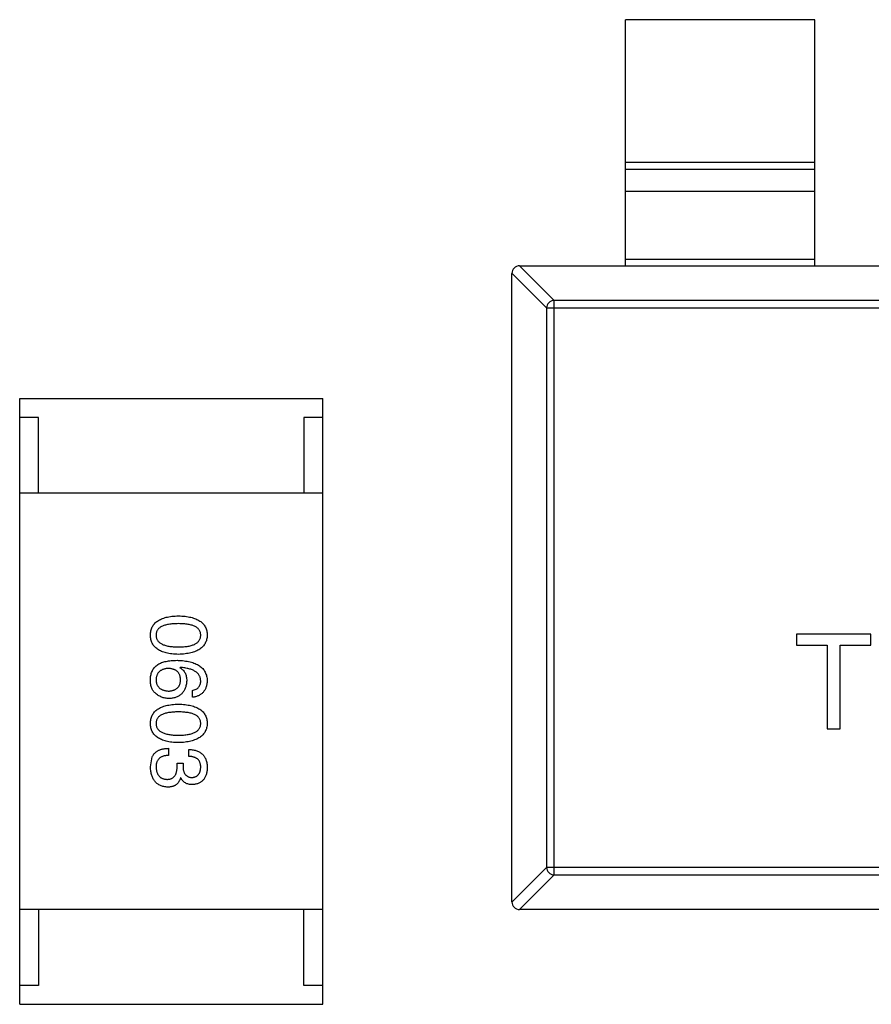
# Model space of a CAD drawing. Header units: inches. Extents: x -39 to 106, y -45 to 75.
# Tile 105 of 222: x 17.93 to 20.18, y -14.03 to -11.43. Entities that reach past the tile are written whole.
import ezdxf

# ---------------------------------------------------------------- set-up
doc = ezdxf.new("R2010")
doc.units = ezdxf.units.IN
doc.header["$LTSCALE"] = 1.21
doc.header["$MEASUREMENT"] = 0
doc.layers.get('0').update_dxf_attribs({"linetype": 'CONTINUOUS'})

msp = doc.modelspace()

# ---------------------------------------------------------------- linework, layer by layer
at = {"color": 7, "linetype": 'Continuous'}
for p, q in [((20.028, -11.4314), (19.528, -11.4314)), ((19.528, -12.0814), (19.528, -11.4314)), ((20.028, -12.0814), (20.028, -11.4314)), ((19.528, -11.8076), (20.028, -11.8076)), ((20.028, -11.8274), (19.528, -11.8274)), ((20.028, -11.8854), (19.528, -11.8854)), ((19.528, -12.0636), (20.028, -12.0636)), ((19.2477, -12.0814), (19.3391, -12.1728)), ((19.248, -12.0814), (22.208, -12.0814)), ((19.3194, -12.1925), (19.228, -12.1011)), ((19.228, -13.7614), (19.228, -12.1014)), ((19.3194, -12.1925), (22.1366, -12.1925)), ((19.3194, -12.1925), (19.3194, -13.6703)), ((22.1169, -12.1728), (19.3391, -12.1728)), ((19.3391, -13.69), (19.3391, -12.1728)), ((17.9282, -12.4317), (18.7282, -12.4317)), ((17.9282, -14.0317), (17.9282, -12.4317)), ((18.7282, -14.0317), (18.7282, -12.4317)), ((17.9782, -12.4817), (17.9282, -12.4817)), ((17.9782, -12.6817), (17.9782, -12.4817)), ((18.7282, -12.4817), (18.6782, -12.4817)), ((18.6782, -12.4817), (18.6782, -12.6817)), ((18.7282, -12.6817), (17.9282, -12.6817)), ((20.1752, -13.0542), (19.9797, -13.0542)), ((19.9797, -13.0542), (19.9797, -13.0831)), ((20.1752, -13.0831), (20.1752, -13.0542)), ((19.9797, -13.0831), (20.0598, -13.0831)), ((20.0598, -13.0831), (20.0598, -13.3042)), ((20.095, -13.0831), (20.1752, -13.0831)), ((20.095, -13.3042), (20.095, -13.0831)), ((18.3521, -13.1422), (18.3513, -13.143)), ((18.3841, -13.2209), (18.3841, -13.2028)), ((20.0598, -13.3042), (20.095, -13.3042)), ((18.321, -13.3557), (18.321, -13.3745)), ((18.3751, -13.377), (18.3751, -13.3589)), ((18.2734, -13.4049), (18.2783, -13.3778)), ((18.3439, -13.395), (18.3595, -13.395)), ((18.3439, -13.404), (18.3439, -13.395)), ((18.3595, -13.395), (18.3595, -13.4049)), ((18.3538, -13.4335), (18.3529, -13.4335)), ((19.228, -13.7617), (19.3194, -13.6703)), ((22.1366, -13.6703), (19.3194, -13.6703)), ((19.3391, -13.69), (19.2477, -13.7814)), ((19.3391, -13.69), (22.1169, -13.69)), ((22.208, -13.7814), (19.248, -13.7814)), ((18.7282, -13.7817), (17.9282, -13.7817)), ((17.9782, -13.7817), (17.9782, -13.9817)), ((18.6782, -13.9817), (18.6782, -13.7817)), ((17.9782, -13.9817), (17.9282, -13.9817)), ((18.7282, -13.9817), (18.6782, -13.9817)), ((17.9282, -14.0317), (18.7282, -14.0317))]:
    msp.add_line(p, q, dxfattribs=at)
for centre, start, end in [((19.248, -12.1014), 90, 180), ((19.248, -13.7614), 180, 270)]:
    msp.add_arc(centre, 0.02, start, end, dxfattribs=at)
for points, knots in [([(19.3391, -12.1728), (19.3366, -12.1729), (19.3315, -12.1741), (19.3251, -12.1785), (19.3207, -12.1849), (19.3195, -12.19), (19.3194, -12.1925)], [0, 0, 0, 0, 0.249032, 0.5, 0.750968, 1, 1, 1, 1]), ([(18.2734, -13.0568), (18.2735, -13.0548), (18.2737, -13.0509), (18.2746, -13.0453), (18.2762, -13.04), (18.2782, -13.0351), (18.2809, -13.0306), (18.2841, -13.0265), (18.2879, -13.0227), (18.2923, -13.0194), (18.2972, -13.0163), (18.3027, -13.0137), (18.3088, -13.0115), (18.3154, -13.0096), (18.3225, -13.0081), (18.3302, -13.007), (18.3385, -13.0062), (18.3443, -13.006), (18.3472, -13.0059)], [0, 0, 0, 0, 0.059135, 0.115606, 0.169241, 0.221578, 0.273261, 0.324749, 0.377329, 0.431642, 0.488541, 0.548597, 0.612232, 0.680174, 0.752504, 0.829777, 0.912307, 1, 1, 1, 1]), ([(18.3472, -13.0264), (18.3448, -13.0265), (18.3402, -13.0265), (18.3335, -13.0269), (18.3273, -13.0274), (18.3215, -13.0282), (18.3162, -13.0293), (18.3113, -13.0306), (18.3069, -13.0321), (18.303, -13.0339), (18.2995, -13.0359), (18.2965, -13.0382), (18.2939, -13.0407), (18.2918, -13.0434), (18.2902, -13.0464), (18.289, -13.0497), (18.2883, -13.0531), (18.2882, -13.0555), (18.2882, -13.0568)], [0, 0, 0, 0, 0.096457, 0.187288, 0.27178, 0.350132, 0.423455, 0.491343, 0.554037, 0.612253, 0.666313, 0.717038, 0.764921, 0.811214, 0.856775, 0.902988, 0.950234, 1, 1, 1, 1]), ([(18.3472, -13.0059), (18.3502, -13.006), (18.3562, -13.0062), (18.3647, -13.007), (18.3727, -13.0081), (18.3801, -13.0096), (18.3869, -13.0115), (18.3932, -13.0137), (18.3989, -13.0163), (18.4039, -13.0193), (18.4085, -13.0227), (18.4124, -13.0265), (18.4157, -13.0306), (18.4185, -13.0351), (18.4206, -13.04), (18.4222, -13.0453), (18.4232, -13.0509), (18.4233, -13.0548), (18.4234, -13.0568)], [0, 0, 0, 0, 0.088823, 0.172287, 0.250296, 0.323438, 0.392244, 0.456221, 0.516635, 0.573871, 0.628, 0.680335, 0.731489, 0.782557, 0.834044, 0.886738, 0.942089, 1, 1, 1, 1]), ([(18.4062, -13.0568), (18.4062, -13.0555), (18.4061, -13.0531), (18.4054, -13.0497), (18.4042, -13.0464), (18.4026, -13.0434), (18.4005, -13.0407), (18.3979, -13.0382), (18.3949, -13.0359), (18.3914, -13.0339), (18.3875, -13.0321), (18.3831, -13.0306), (18.3782, -13.0294), (18.3729, -13.0282), (18.3671, -13.0274), (18.3609, -13.0269), (18.3542, -13.0265), (18.3496, -13.0265), (18.3472, -13.0264)], [0, 0, 0, 0, 0.049764, 0.097007, 0.143217, 0.188577, 0.235116, 0.282997, 0.333719, 0.387776, 0.445989, 0.508679, 0.576563, 0.649481, 0.728235, 0.812722, 0.903548, 1, 1, 1, 1]), ([(18.3472, -13.1076), (18.3443, -13.1075), (18.3385, -13.1073), (18.3302, -13.1065), (18.3225, -13.1054), (18.3154, -13.1039), (18.3088, -13.102), (18.3027, -13.0998), (18.2972, -13.0972), (18.2923, -13.0942), (18.2879, -13.0908), (18.2841, -13.0871), (18.2809, -13.0829), (18.2782, -13.0784), (18.2762, -13.0735), (18.2746, -13.0683), (18.2737, -13.0626), (18.2735, -13.0588), (18.2734, -13.0568)], [0, 0, 0, 0, 0.08769, 0.170218, 0.24749, 0.319818, 0.387758, 0.451391, 0.511445, 0.568185, 0.622681, 0.67526, 0.726746, 0.778428, 0.830764, 0.884397, 0.940866, 1, 1, 1, 1]), ([(18.2882, -13.0568), (18.2883, -13.058), (18.2884, -13.0605), (18.2892, -13.0641), (18.2904, -13.0674), (18.2921, -13.0704), (18.2942, -13.0733), (18.2969, -13.0758), (18.2999, -13.0782), (18.3034, -13.0802), (18.3073, -13.0821), (18.3117, -13.0836), (18.3165, -13.085), (18.3218, -13.086), (18.3275, -13.0869), (18.3337, -13.0875), (18.3403, -13.0878), (18.3449, -13.0879), (18.3472, -13.0879)], [0, 0, 0, 0, 0.050879, 0.099377, 0.146973, 0.193618, 0.240619, 0.289461, 0.34047, 0.395283, 0.453059, 0.515633, 0.582666, 0.655287, 0.732971, 0.815933, 0.905166, 1, 1, 1, 1]), ([(18.3472, -13.0879), (18.3496, -13.0879), (18.3542, -13.0878), (18.3609, -13.0875), (18.3671, -13.0869), (18.3729, -13.086), (18.3782, -13.085), (18.3831, -13.0836), (18.3875, -13.0821), (18.3914, -13.0803), (18.3949, -13.0781), (18.3979, -13.0759), (18.4005, -13.0733), (18.4026, -13.0705), (18.4042, -13.0674), (18.4054, -13.064), (18.4061, -13.0605), (18.4062, -13.058), (18.4062, -13.0568)], [0, 0, 0, 0, 0.095719, 0.185854, 0.269738, 0.347952, 0.420315, 0.487894, 0.550245, 0.608186, 0.662454, 0.713283, 0.761375, 0.808209, 0.854301, 0.901312, 0.949396, 1, 1, 1, 1]), ([(18.4234, -13.0568), (18.4233, -13.0587), (18.4231, -13.0626), (18.422, -13.0681), (18.4204, -13.0733), (18.4182, -13.0781), (18.4154, -13.0826), (18.412, -13.0867), (18.408, -13.0904), (18.4035, -13.0938), (18.3985, -13.0968), (18.3928, -13.0994), (18.3866, -13.1017), (18.3798, -13.1036), (18.3725, -13.1051), (18.3646, -13.1063), (18.3561, -13.1072), (18.3502, -13.1075), (18.3472, -13.1076)], [0, 0, 0, 0, 0.057415, 0.112361, 0.16496, 0.216437, 0.267441, 0.318839, 0.371478, 0.426325, 0.483626, 0.544235, 0.608673, 0.677374, 0.750405, 0.828394, 0.911525, 1, 1, 1, 1]), ([(18.2931, -13.134), (18.2947, -13.1331), (18.2979, -13.1314), (18.3031, -13.1292), (18.3088, -13.1274), (18.3149, -13.1259), (18.3215, -13.1247), (18.3286, -13.1239), (18.3361, -13.1234), (18.3413, -13.1234), (18.3439, -13.1233)], [0, 0, 0, 0, 0.101889, 0.209155, 0.322694, 0.442863, 0.569758, 0.70479, 0.848502, 1, 1, 1, 1]), ([(18.3439, -13.1233), (18.3471, -13.1234), (18.3532, -13.1236), (18.362, -13.1245), (18.3703, -13.1256), (18.378, -13.1272), (18.385, -13.1292), (18.3915, -13.1316), (18.3974, -13.1344), (18.4027, -13.1376), (18.4074, -13.1411), (18.4115, -13.1451), (18.4151, -13.1495), (18.418, -13.1544), (18.4202, -13.1596), (18.422, -13.1652), (18.4231, -13.1712), (18.4233, -13.1753), (18.4234, -13.1774)], [0, 0, 0, 0, 0.087517, 0.169686, 0.246944, 0.319347, 0.387088, 0.450961, 0.511075, 0.567974, 0.622351, 0.675039, 0.726853, 0.778688, 0.83093, 0.884738, 0.941043, 1, 1, 1, 1]), ([(18.2734, -13.1725), (18.2735, -13.1705), (18.2738, -13.1664), (18.2749, -13.1606), (18.2765, -13.1552), (18.2787, -13.1502), (18.2814, -13.1455), (18.2848, -13.1412), (18.2886, -13.1373), (18.2916, -13.1351), (18.2931, -13.134)], [0, 0, 0, 0, 0.137449, 0.267856, 0.393219, 0.514735, 0.63397, 0.753734, 0.874967, 1, 1, 1, 1]), ([(18.321, -13.1447), (18.3197, -13.1447), (18.3172, -13.1449), (18.3135, -13.1455), (18.3101, -13.1462), (18.307, -13.1471), (18.304, -13.1483), (18.3014, -13.1498), (18.2989, -13.1513), (18.2968, -13.1532), (18.2948, -13.1553), (18.2932, -13.1576), (18.2917, -13.1601), (18.2905, -13.1628), (18.2895, -13.1657), (18.2888, -13.1689), (18.2883, -13.1723), (18.2882, -13.1746), (18.2882, -13.1758)], [0, 0, 0, 0, 0.076467, 0.148148, 0.216496, 0.280559, 0.342274, 0.401168, 0.458322, 0.514073, 0.569257, 0.62465, 0.68124, 0.739113, 0.799947, 0.862804, 0.929597, 1, 1, 1, 1]), ([(18.3529, -13.175), (18.3529, -13.1738), (18.3528, -13.1716), (18.3523, -13.1683), (18.3516, -13.1652), (18.3507, -13.1623), (18.3496, -13.1597), (18.3481, -13.1573), (18.3465, -13.155), (18.3446, -13.153), (18.3424, -13.1512), (18.3401, -13.1496), (18.3375, -13.1483), (18.3346, -13.1471), (18.3315, -13.1462), (18.3282, -13.1454), (18.3247, -13.1449), (18.3222, -13.1447), (18.321, -13.1447)], [0, 0, 0, 0, 0.070453, 0.136523, 0.199866, 0.260392, 0.318446, 0.374657, 0.430182, 0.485556, 0.541071, 0.598396, 0.657208, 0.718642, 0.783247, 0.851631, 0.923928, 1, 1, 1, 1]), ([(18.3513, -13.143), (18.3527, -13.1439), (18.3555, -13.1456), (18.3593, -13.1487), (18.3624, -13.1524), (18.365, -13.1565), (18.3669, -13.1611), (18.3683, -13.1661), (18.3692, -13.1716), (18.3693, -13.1755), (18.3693, -13.1774)], [0, 0, 0, 0, 0.122276, 0.239997, 0.35611, 0.473903, 0.59404, 0.720428, 0.855383, 1, 1, 1, 1]), ([(18.4062, -13.1774), (18.4061, -13.1761), (18.4059, -13.1736), (18.4051, -13.1699), (18.4039, -13.1664), (18.4023, -13.1632), (18.4003, -13.1602), (18.3979, -13.1574), (18.395, -13.1549), (18.3919, -13.1525), (18.3883, -13.1504), (18.3843, -13.1486), (18.3799, -13.147), (18.3751, -13.1455), (18.3699, -13.1444), (18.3643, -13.1434), (18.3584, -13.1426), (18.3542, -13.1423), (18.3521, -13.1422)], [0, 0, 0, 0, 0.054741, 0.107075, 0.158339, 0.208382, 0.258772, 0.310045, 0.362765, 0.417822, 0.475982, 0.537466, 0.602901, 0.673037, 0.747247, 0.826291, 0.910782, 1, 1, 1, 1]), ([(18.2857, -13.2094), (18.2847, -13.2085), (18.2825, -13.2066), (18.2799, -13.2031), (18.2777, -13.1992), (18.276, -13.1948), (18.2746, -13.1899), (18.2738, -13.1845), (18.2733, -13.1787), (18.2734, -13.1746), (18.2734, -13.1725)], [0, 0, 0, 0, 0.105033, 0.21147, 0.321511, 0.438526, 0.563605, 0.698055, 0.843218, 1, 1, 1, 1]), ([(18.2882, -13.1758), (18.2883, -13.1769), (18.2885, -13.179), (18.289, -13.1821), (18.2898, -13.185), (18.2908, -13.1877), (18.2921, -13.1902), (18.2936, -13.1925), (18.2954, -13.1946), (18.2974, -13.1965), (18.2996, -13.1983), (18.3021, -13.1997), (18.3048, -13.2011), (18.3077, -13.2021), (18.3109, -13.203), (18.3143, -13.2037), (18.318, -13.2042), (18.3205, -13.2044), (18.3218, -13.2045)], [0, 0, 0, 0, 0.066682, 0.130303, 0.190802, 0.248749, 0.30534, 0.361219, 0.415721, 0.471765, 0.528279, 0.586428, 0.64659, 0.710143, 0.776461, 0.846692, 0.921137, 1, 1, 1, 1]), ([(18.3218, -13.2045), (18.323, -13.2044), (18.3254, -13.2042), (18.3289, -13.2037), (18.3321, -13.203), (18.3351, -13.2021), (18.3378, -13.2009), (18.3404, -13.1996), (18.3427, -13.1981), (18.3448, -13.1963), (18.3466, -13.1944), (18.3482, -13.1922), (18.3496, -13.1898), (18.3508, -13.1873), (18.3517, -13.1845), (18.3523, -13.1815), (18.3528, -13.1783), (18.3529, -13.1761), (18.3529, -13.175)], [0, 0, 0, 0, 0.076288, 0.14871, 0.216387, 0.281386, 0.342528, 0.402111, 0.4591, 0.514852, 0.569974, 0.625644, 0.682226, 0.740156, 0.800362, 0.863471, 0.930116, 1, 1, 1, 1]), ([(18.3693, -13.1774), (18.3692, -13.1793), (18.3688, -13.1828), (18.3679, -13.188), (18.3668, -13.1928), (18.3653, -13.1972), (18.3634, -13.2013), (18.3613, -13.2052), (18.3588, -13.2086), (18.3561, -13.2117), (18.353, -13.2145), (18.3495, -13.2169), (18.3458, -13.219), (18.3418, -13.2207), (18.3374, -13.2221), (18.3328, -13.2231), (18.3278, -13.2239), (18.3244, -13.2241), (18.3226, -13.2242)], [0, 0, 0, 0, 0.074228, 0.144548, 0.211288, 0.274576, 0.335162, 0.393915, 0.450599, 0.506657, 0.562409, 0.618617, 0.676096, 0.735061, 0.79654, 0.860906, 0.928473, 1, 1, 1, 1]), ([(18.3841, -13.2028), (18.3858, -13.2025), (18.3892, -13.2017), (18.3937, -13.1999), (18.3976, -13.1975), (18.4008, -13.1946), (18.4032, -13.191), (18.405, -13.187), (18.4061, -13.1824), (18.4062, -13.1791), (18.4062, -13.1774)], [0, 0, 0, 0, 0.1439, 0.274233, 0.394478, 0.509388, 0.621911, 0.738504, 0.863414, 1, 1, 1, 1]), ([(18.4234, -13.1774), (18.4233, -13.179), (18.423, -13.1821), (18.4223, -13.1867), (18.4214, -13.1909), (18.4201, -13.1949), (18.4186, -13.1986), (18.4168, -13.202), (18.4147, -13.2051), (18.4124, -13.208), (18.4098, -13.2106), (18.4069, -13.2129), (18.4038, -13.2149), (18.4004, -13.2167), (18.3967, -13.2182), (18.3927, -13.2194), (18.3885, -13.2203), (18.3856, -13.2207), (18.3841, -13.2209)], [0, 0, 0, 0, 0.073784, 0.144317, 0.211047, 0.274818, 0.336501, 0.395724, 0.453465, 0.510016, 0.566585, 0.622844, 0.680328, 0.739335, 0.800408, 0.863904, 0.93053, 1, 1, 1, 1]), ([(18.3226, -13.2242), (18.3209, -13.2241), (18.3174, -13.224), (18.3123, -13.2233), (18.3074, -13.2222), (18.3027, -13.2206), (18.2982, -13.2184), (18.2938, -13.2159), (18.2896, -13.2129), (18.287, -13.2106), (18.2857, -13.2094)], [0, 0, 0, 0, 0.12904, 0.253809, 0.377066, 0.499122, 0.621469, 0.744665, 0.870607, 1, 1, 1, 1]), ([(18.2734, -13.2899), (18.2735, -13.2879), (18.2737, -13.284), (18.2746, -13.2784), (18.2762, -13.2732), (18.2782, -13.2683), (18.2809, -13.2637), (18.2841, -13.2596), (18.2879, -13.2558), (18.2923, -13.2525), (18.2972, -13.2495), (18.3027, -13.2469), (18.3088, -13.2446), (18.3154, -13.2428), (18.3225, -13.2413), (18.3302, -13.2402), (18.3385, -13.2394), (18.3443, -13.2392), (18.3472, -13.2391)], [0, 0, 0, 0, 0.059135, 0.115606, 0.169241, 0.221578, 0.273261, 0.324749, 0.377329, 0.431642, 0.488541, 0.548597, 0.612232, 0.680174, 0.752504, 0.829777, 0.912307, 1, 1, 1, 1]), ([(18.3472, -13.2596), (18.3448, -13.2596), (18.3402, -13.2596), (18.3335, -13.26), (18.3273, -13.2606), (18.3215, -13.2614), (18.3162, -13.2625), (18.3113, -13.2637), (18.3069, -13.2653), (18.303, -13.2671), (18.2995, -13.2691), (18.2965, -13.2713), (18.2939, -13.2738), (18.2918, -13.2766), (18.2902, -13.2796), (18.289, -13.2828), (18.2883, -13.2863), (18.2882, -13.2887), (18.2882, -13.2899)], [0, 0, 0, 0, 0.096457, 0.187288, 0.27178, 0.350132, 0.423455, 0.491343, 0.554037, 0.612253, 0.666313, 0.717038, 0.764921, 0.811214, 0.856775, 0.902988, 0.950234, 1, 1, 1, 1]), ([(18.3472, -13.2391), (18.3502, -13.2392), (18.3562, -13.2394), (18.3647, -13.2402), (18.3727, -13.2413), (18.3801, -13.2428), (18.3869, -13.2446), (18.3932, -13.2469), (18.3989, -13.2495), (18.4039, -13.2525), (18.4085, -13.2558), (18.4124, -13.2596), (18.4157, -13.2637), (18.4185, -13.2683), (18.4206, -13.2732), (18.4222, -13.2784), (18.4232, -13.284), (18.4233, -13.2879), (18.4234, -13.2899)], [0, 0, 0, 0, 0.088823, 0.172287, 0.250296, 0.323438, 0.392244, 0.456221, 0.516635, 0.573871, 0.628, 0.680335, 0.731489, 0.782557, 0.834044, 0.886738, 0.942089, 1, 1, 1, 1]), ([(18.4062, -13.2899), (18.4062, -13.2887), (18.4061, -13.2863), (18.4054, -13.2828), (18.4042, -13.2796), (18.4026, -13.2766), (18.4005, -13.2738), (18.3979, -13.2713), (18.3949, -13.2691), (18.3914, -13.2671), (18.3875, -13.2653), (18.3831, -13.2637), (18.3782, -13.2625), (18.3729, -13.2614), (18.3671, -13.2606), (18.3609, -13.26), (18.3542, -13.2596), (18.3496, -13.2596), (18.3472, -13.2596)], [0, 0, 0, 0, 0.049764, 0.097007, 0.143217, 0.188577, 0.235116, 0.282997, 0.333719, 0.387776, 0.445989, 0.508679, 0.576563, 0.649481, 0.728235, 0.812722, 0.903548, 1, 1, 1, 1]), ([(18.3472, -13.3407), (18.3443, -13.3406), (18.3385, -13.3404), (18.3302, -13.3397), (18.3225, -13.3386), (18.3154, -13.337), (18.3088, -13.3352), (18.3027, -13.3329), (18.2972, -13.3303), (18.2923, -13.3274), (18.2879, -13.324), (18.2841, -13.3202), (18.2809, -13.3161), (18.2782, -13.3116), (18.2762, -13.3067), (18.2746, -13.3014), (18.2737, -13.2958), (18.2735, -13.2919), (18.2734, -13.2899)], [0, 0, 0, 0, 0.08769, 0.170218, 0.24749, 0.319818, 0.387758, 0.451391, 0.511445, 0.568185, 0.622681, 0.67526, 0.726746, 0.778428, 0.830764, 0.884397, 0.940866, 1, 1, 1, 1]), ([(18.2882, -13.2899), (18.2883, -13.2912), (18.2884, -13.2936), (18.2892, -13.2972), (18.2904, -13.3005), (18.2921, -13.3036), (18.2942, -13.3064), (18.2969, -13.309), (18.2999, -13.3113), (18.3034, -13.3134), (18.3073, -13.3152), (18.3117, -13.3168), (18.3165, -13.3181), (18.3218, -13.3192), (18.3275, -13.32), (18.3337, -13.3206), (18.3403, -13.321), (18.3449, -13.321), (18.3472, -13.3211)], [0, 0, 0, 0, 0.050879, 0.099377, 0.146973, 0.193618, 0.240619, 0.289461, 0.34047, 0.395283, 0.453059, 0.515633, 0.582666, 0.655287, 0.732971, 0.815933, 0.905166, 1, 1, 1, 1]), ([(18.3472, -13.3211), (18.3496, -13.321), (18.3542, -13.321), (18.3609, -13.3206), (18.3671, -13.32), (18.3729, -13.3192), (18.3782, -13.3181), (18.3831, -13.3168), (18.3875, -13.3152), (18.3914, -13.3134), (18.3949, -13.3113), (18.3979, -13.309), (18.4005, -13.3064), (18.4026, -13.3036), (18.4042, -13.3005), (18.4054, -13.2972), (18.4061, -13.2936), (18.4062, -13.2912), (18.4062, -13.2899)], [0, 0, 0, 0, 0.095719, 0.185854, 0.269738, 0.347952, 0.420315, 0.487894, 0.550245, 0.608186, 0.662454, 0.713283, 0.761375, 0.808209, 0.854301, 0.901312, 0.949396, 1, 1, 1, 1]), ([(18.4234, -13.2899), (18.4233, -13.2919), (18.4231, -13.2957), (18.422, -13.3012), (18.4204, -13.3064), (18.4182, -13.3113), (18.4154, -13.3157), (18.412, -13.3198), (18.408, -13.3236), (18.4035, -13.3269), (18.3985, -13.3299), (18.3928, -13.3326), (18.3866, -13.3349), (18.3798, -13.3368), (18.3725, -13.3383), (18.3646, -13.3395), (18.3561, -13.3403), (18.3502, -13.3406), (18.3472, -13.3407)], [0, 0, 0, 0, 0.057415, 0.112361, 0.16496, 0.216437, 0.267441, 0.318839, 0.371478, 0.426325, 0.483626, 0.544235, 0.608673, 0.677374, 0.750405, 0.828394, 0.911525, 1, 1, 1, 1]), ([(18.2783, -13.3778), (18.2788, -13.3769), (18.2796, -13.3752), (18.2811, -13.3728), (18.2828, -13.3705), (18.2847, -13.3684), (18.2867, -13.3664), (18.2889, -13.3646), (18.2913, -13.363), (18.2939, -13.3616), (18.2967, -13.3603), (18.2996, -13.3591), (18.3028, -13.3582), (18.3061, -13.3573), (18.3095, -13.3567), (18.3132, -13.3561), (18.317, -13.3558), (18.3196, -13.3557), (18.321, -13.3557)], [0, 0, 0, 0, 0.056906, 0.113264, 0.168825, 0.223843, 0.279195, 0.335267, 0.392098, 0.450414, 0.51054, 0.572219, 0.636652, 0.703156, 0.773102, 0.845505, 0.921063, 1, 1, 1, 1]), ([(18.3751, -13.3589), (18.377, -13.359), (18.3807, -13.3591), (18.3861, -13.3598), (18.3912, -13.3608), (18.3959, -13.3621), (18.4002, -13.3639), (18.4042, -13.3659), (18.4078, -13.3684), (18.411, -13.3712), (18.4139, -13.3743), (18.4163, -13.3779), (18.4185, -13.3818), (18.4202, -13.386), (18.4216, -13.3906), (18.4226, -13.3956), (18.4233, -13.4009), (18.4234, -13.4046), (18.4234, -13.4065)], [0, 0, 0, 0, 0.074804, 0.144899, 0.211458, 0.274554, 0.334363, 0.392059, 0.448123, 0.503024, 0.558154, 0.613471, 0.670844, 0.729926, 0.792003, 0.857405, 0.926768, 1, 1, 1, 1]), ([(18.321, -13.3745), (18.3196, -13.3746), (18.3171, -13.3747), (18.3134, -13.3751), (18.3099, -13.3758), (18.3067, -13.3767), (18.3037, -13.3778), (18.301, -13.3792), (18.2986, -13.3808), (18.2963, -13.3827), (18.2944, -13.3848), (18.2927, -13.3871), (18.2913, -13.3896), (18.2902, -13.3924), (18.2893, -13.3954), (18.2886, -13.3986), (18.2882, -13.4021), (18.2882, -13.4044), (18.2882, -13.4057)], [0, 0, 0, 0, 0.07723, 0.149593, 0.217944, 0.282232, 0.34411, 0.402297, 0.458791, 0.513966, 0.568538, 0.623291, 0.679957, 0.737243, 0.798142, 0.86118, 0.928728, 1, 1, 1, 1]), ([(18.4062, -13.4057), (18.4062, -13.4045), (18.4062, -13.4024), (18.4058, -13.3992), (18.4052, -13.3962), (18.4043, -13.3934), (18.4033, -13.3909), (18.4019, -13.3886), (18.4003, -13.3864), (18.3985, -13.3845), (18.3964, -13.3828), (18.394, -13.3814), (18.3915, -13.3801), (18.3887, -13.379), (18.3856, -13.3782), (18.3823, -13.3776), (18.3788, -13.3771), (18.3763, -13.377), (18.3751, -13.377)], [0, 0, 0, 0, 0.069877, 0.136363, 0.198671, 0.257968, 0.315462, 0.370709, 0.425568, 0.479847, 0.535753, 0.592303, 0.651386, 0.713311, 0.778642, 0.84836, 0.921866, 1, 1, 1, 1]), ([(18.3193, -13.4581), (18.3175, -13.458), (18.314, -13.4577), (18.309, -13.4568), (18.3043, -13.4556), (18.2999, -13.454), (18.2958, -13.452), (18.2921, -13.4496), (18.2887, -13.4468), (18.2856, -13.4436), (18.2829, -13.4401), (18.2806, -13.4361), (18.2785, -13.4319), (18.2768, -13.4272), (18.2755, -13.4221), (18.2744, -13.4167), (18.2737, -13.4109), (18.2735, -13.4069), (18.2734, -13.4049)], [0, 0, 0, 0, 0.068236, 0.132937, 0.194125, 0.253174, 0.310181, 0.365986, 0.421096, 0.476216, 0.532352, 0.590232, 0.649824, 0.71274, 0.778406, 0.848058, 0.921922, 1, 1, 1, 1]), ([(18.2882, -13.4057), (18.2883, -13.4069), (18.2884, -13.4093), (18.289, -13.4127), (18.2897, -13.416), (18.2905, -13.419), (18.2916, -13.4218), (18.2929, -13.4244), (18.2944, -13.4267), (18.2961, -13.4289), (18.2981, -13.4307), (18.3001, -13.4325), (18.3025, -13.4339), (18.305, -13.4351), (18.3076, -13.4361), (18.3105, -13.4368), (18.3136, -13.4374), (18.3158, -13.4376), (18.3169, -13.4376)], [0, 0, 0, 0, 0.076694, 0.149502, 0.218019, 0.283183, 0.345589, 0.405199, 0.462852, 0.519478, 0.575313, 0.630559, 0.687006, 0.744638, 0.804006, 0.866059, 0.931486, 1, 1, 1, 1]), ([(18.3169, -13.4376), (18.318, -13.4376), (18.3201, -13.4376), (18.3232, -13.4372), (18.326, -13.4365), (18.3287, -13.4356), (18.3312, -13.4344), (18.3334, -13.4329), (18.3354, -13.4312), (18.3372, -13.4292), (18.3388, -13.427), (18.3402, -13.4245), (18.3413, -13.4217), (18.3423, -13.4187), (18.3431, -13.4154), (18.3435, -13.4118), (18.3439, -13.408), (18.3439, -13.4054), (18.3439, -13.404)], [0, 0, 0, 0, 0.066518, 0.129194, 0.188613, 0.245254, 0.300032, 0.353805, 0.407079, 0.461108, 0.516272, 0.574141, 0.634837, 0.699275, 0.767504, 0.840272, 0.917505, 1, 1, 1, 1]), ([(18.3595, -13.4049), (18.3595, -13.4059), (18.3596, -13.4081), (18.36, -13.4112), (18.3605, -13.414), (18.3612, -13.4167), (18.3621, -13.4192), (18.3632, -13.4214), (18.3644, -13.4235), (18.3658, -13.4254), (18.3674, -13.427), (18.3692, -13.4284), (18.3711, -13.4297), (18.3732, -13.4307), (18.3755, -13.4316), (18.3779, -13.4322), (18.3805, -13.4326), (18.3823, -13.4327), (18.3833, -13.4327)], [0, 0, 0, 0, 0.079415, 0.154091, 0.22508, 0.29186, 0.355026, 0.415127, 0.472418, 0.528511, 0.583551, 0.638361, 0.693547, 0.750023, 0.807857, 0.868401, 0.932259, 1, 1, 1, 1]), ([(18.3833, -13.4327), (18.3842, -13.4326), (18.3859, -13.4325), (18.3884, -13.432), (18.3908, -13.4313), (18.393, -13.4305), (18.395, -13.4294), (18.3969, -13.4282), (18.3986, -13.4268), (18.4001, -13.4252), (18.4015, -13.4234), (18.4026, -13.4214), (18.4037, -13.4192), (18.4045, -13.4169), (18.4052, -13.4143), (18.4057, -13.4116), (18.4061, -13.4087), (18.4062, -13.4067), (18.4062, -13.4057)], [0, 0, 0, 0, 0.067655, 0.132224, 0.194132, 0.253145, 0.309858, 0.366002, 0.421361, 0.47702, 0.532632, 0.590536, 0.65067, 0.713258, 0.779588, 0.848803, 0.921949, 1, 1, 1, 1]), ([(18.4234, -13.4065), (18.4233, -13.4082), (18.4232, -13.4116), (18.4225, -13.4164), (18.4217, -13.421), (18.4205, -13.4252), (18.4191, -13.4292), (18.4173, -13.4328), (18.4153, -13.4361), (18.413, -13.4391), (18.4105, -13.4418), (18.4076, -13.4441), (18.4045, -13.4462), (18.4011, -13.4479), (18.3975, -13.4493), (18.3935, -13.4504), (18.3893, -13.4512), (18.3864, -13.4514), (18.3849, -13.4516)], [0, 0, 0, 0, 0.077845, 0.151584, 0.221397, 0.287366, 0.350104, 0.410398, 0.467998, 0.524388, 0.579979, 0.635152, 0.690917, 0.747936, 0.806661, 0.867861, 0.932479, 1, 1, 1, 1]), ([(18.3529, -13.4335), (18.3526, -13.4345), (18.352, -13.4365), (18.3509, -13.4393), (18.3495, -13.4419), (18.3481, -13.4443), (18.3465, -13.4465), (18.3448, -13.4485), (18.3429, -13.4504), (18.3409, -13.452), (18.3387, -13.4535), (18.3364, -13.4547), (18.3339, -13.4558), (18.3312, -13.4566), (18.3285, -13.4573), (18.3256, -13.4578), (18.3225, -13.4581), (18.3204, -13.4581), (18.3193, -13.4581)], [0, 0, 0, 0, 0.069445, 0.136039, 0.200011, 0.261745, 0.322328, 0.381403, 0.438864, 0.496655, 0.554398, 0.612391, 0.672266, 0.733005, 0.79604, 0.861293, 0.928785, 1, 1, 1, 1]), ([(18.3849, -13.4516), (18.3831, -13.4515), (18.3795, -13.4514), (18.3744, -13.4506), (18.3698, -13.4492), (18.3656, -13.4472), (18.3619, -13.4446), (18.3587, -13.4415), (18.3559, -13.4378), (18.3545, -13.435), (18.3538, -13.4335)], [0, 0, 0, 0, 0.143686, 0.277942, 0.40333, 0.521785, 0.638573, 0.755208, 0.874773, 1, 1, 1, 1]), ([(19.3194, -13.6703), (19.3195, -13.6728), (19.3207, -13.6779), (19.3251, -13.6844), (19.3315, -13.6888), (19.3366, -13.6899), (19.3391, -13.69)], [0, 0, 0, 0, 0.249032, 0.5, 0.750968, 1, 1, 1, 1])]:
    msp.add_open_spline(points, degree=3, knots=knots, dxfattribs=at)

doc.saveas('drawing.dxf')
